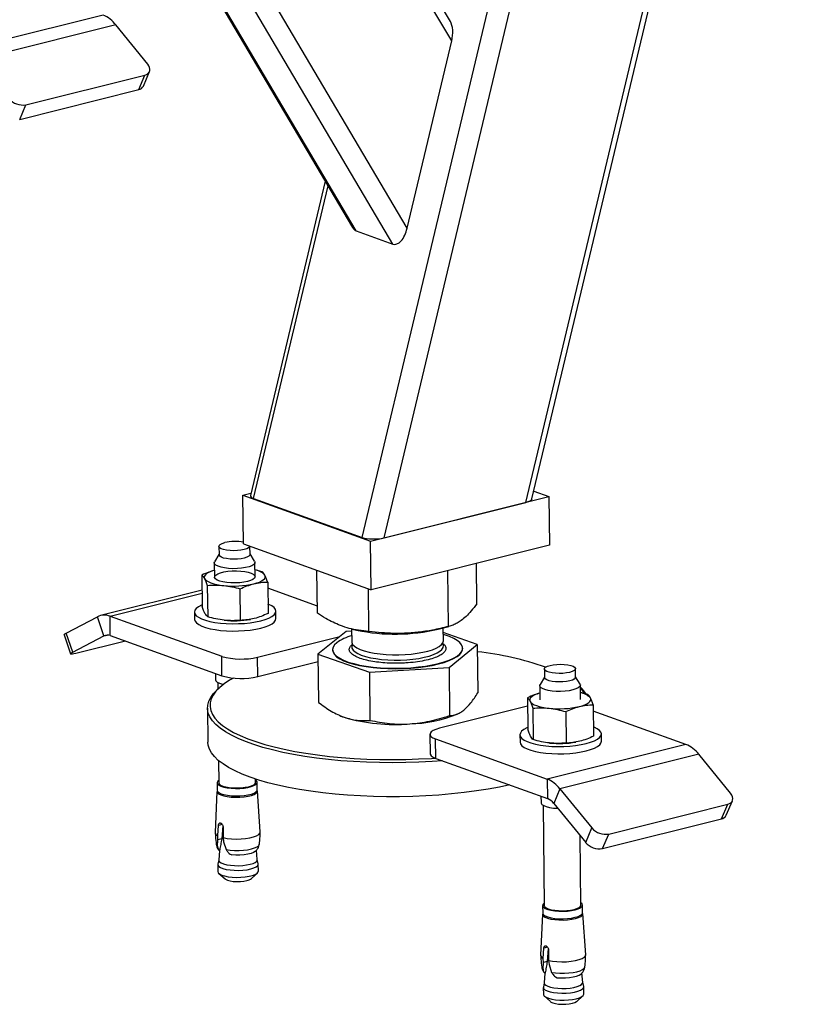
# Model space of a CAD drawing. Header units: millimetres. Extents: x 0 to 841, y 0 to 594.
# Tile 43 of 177: x 252 to 268, y 30 to 49. Entities that reach past the tile are written whole.
import ezdxf

# ---------------------------------------------------------------- set-up
doc = ezdxf.new("R2010")
doc.units = ezdxf.units.MM
doc.layers.add('TRAIT-FORT', color=4, linetype='Continuous', lineweight=25)

msp = doc.modelspace()

# ---------------------------------------------------------------- linework, layer by layer
at = {"layer": 'TRAIT-FORT', "color": 4, "linetype": 'Continuous', "lineweight": 25}
for p, q in [((258.872, 39.025), (266, 68.98)), ((259.305, 39.019), (266.401, 68.835)), ((262.091, 39.715), (268.86, 68.16)), ((262.211, 39.784), (268.804, 67.488)), ((260.633, 48.787), (250.909, 65.255)), ((260.607, 49.17), (251.083, 65.298)), ((259.757, 45.107), (248.253, 64.59)), ((247.482, 64.094), (258.687, 45.118)), ((258.758, 45.053), (247.515, 64.093)), ((259.479, 44.794), (248.008, 64.219)), ((253.782, 49.295), (251.055, 48.613)), ((254.034, 49.102), (251.307, 48.42)), ((254.661, 48.333), (254.034, 49.102)), ((259.757, 45.107), (260.633, 48.787)), ((252.266, 47.532), (254.603, 48.116)), ((254.482, 47.831), (254.603, 48.116)), ((254.574, 47.901), (254.696, 48.187)), ((252.144, 47.246), (254.482, 47.831)), ((252.144, 47.246), (252.266, 47.532)), ((258.148, 46.03), (256.678, 39.852)), ((256.74, 39.792), (258.203, 45.937)), ((258.758, 45.053), (259.479, 44.794)), ((256.53, 39.854), (256.687, 39.893)), ((262.247, 39.935), (262.543, 39.828)), ((256.53, 39.854), (259.037, 38.951)), ((256.541, 38.899), (256.53, 39.854)), ((256.74, 39.792), (258.872, 39.025)), ((259.037, 38.951), (262.543, 39.828)), ((259.305, 39.019), (262.091, 39.715)), ((262.543, 39.828), (262.554, 38.874)), ((259.048, 37.997), (259.037, 38.951)), ((256.059, 38.852), (256.061, 38.684)), ((256.541, 38.899), (259.048, 37.997)), ((256.671, 38.691), (256.669, 38.853)), ((262.554, 38.874), (259.048, 37.997)), ((255.967, 38.526), (255.971, 38.244)), ((256.06, 38.693), (255.974, 38.547)), ((256.76, 38.557), (256.671, 38.7)), ((256.77, 38.254), (256.767, 38.535)), ((256.911, 38.352), (256.769, 38.388)), ((257.996, 37.534), (257.986, 38.379)), ((260.571, 37.274), (260.559, 38.375)), ((261.127, 37.723), (261.118, 38.515)), ((255.725, 38.285), (255.732, 37.666)), ((257.017, 38.149), (257.024, 37.53)), ((255.728, 37.988), (253.734, 37.49)), ((255.831, 38.082), (255.838, 37.463)), ((256.484, 37.395), (256.477, 38.014)), ((257.994, 37.674), (257.018, 38.025)), ((259.006, 37.179), (258.996, 38.015)), ((253.92, 37.477), (255.729, 37.93)), ((257.18, 37.432), (257.179, 37.576)), ((253.056, 37.143), (253.67, 37.465)), ((253.799, 37.089), (253.67, 37.465)), ((253.92, 37.477), (256.113, 36.688)), ((253.924, 37.095), (253.92, 37.477)), ((255.579, 37.557), (255.58, 37.414)), ((256.676, 37.414), (256.68, 37.415)), ((258.561, 37.179), (258.005, 36.73)), ((258.667, 37.185), (258.561, 37.179)), ((258.666, 37.228), (258.669, 36.975)), ((258.675, 37.224), (258.765, 37.203)), ((260.368, 37.221), (260.574, 37.275)), ((260.469, 36.995), (260.466, 37.247)), ((253.015, 37.11), (253.144, 36.734)), ((253.185, 36.767), (253.056, 37.143)), ((253.185, 36.767), (253.799, 37.089)), ((254.22, 36.989), (253.246, 36.745)), ((253.799, 37.089), (253.865, 37.106)), ((253.924, 37.095), (256.118, 36.306)), ((256.816, 36.672), (258.434, 37.077)), ((261.136, 36.919), (260.467, 37.154)), ((258.293, 36.819), (258.293, 36.81)), ((260.581, 36.47), (261.136, 36.919)), ((260.849, 36.839), (260.848, 36.849)), ((261.136, 36.919), (261.147, 35.972)), ((256.118, 36.306), (256.113, 36.688)), ((256.821, 36.29), (256.816, 36.672)), ((258.005, 36.73), (259.015, 36.376)), ((258.005, 36.73), (258.016, 35.783)), ((256.821, 36.29), (258.007, 36.587)), ((259.015, 36.376), (260.581, 36.47)), ((260.581, 36.47), (260.591, 35.523)), ((262.454, 36.438), (262.456, 36.271)), ((263.066, 36.278), (263.064, 36.445)), ((255.992, 36.351), (255.994, 36.225)), ((259.015, 36.376), (259.026, 35.429)), ((262.456, 36.279), (262.369, 36.134)), ((263.156, 36.143), (263.066, 36.286)), ((256.064, 36.064), (256.017, 36.02)), ((256.035, 36.174), (256.036, 36.038)), ((262.363, 36.112), (262.366, 35.831)), ((263.166, 35.84), (263.163, 36.121)), ((262.12, 35.871), (262.128, 35.252)), ((263.306, 35.939), (263.165, 35.974)), ((255.834, 35.669), (255.842, 35.001)), ((262.122, 35.706), (260.391, 35.274)), ((262.227, 35.669), (262.234, 35.05)), ((263.412, 35.736), (263.419, 35.117)), ((258.421, 35.529), (258.429, 35.526)), ((258.429, 35.526), (258.522, 35.489)), ((260.742, 35.552), (260.768, 35.565)), ((262.873, 35.601), (262.88, 34.982)), ((265.236, 34.956), (263.414, 35.612)), ((260.205, 35.155), (260.209, 34.773)), ((260.315, 35.063), (262.509, 34.274)), ((260.32, 34.682), (260.315, 35.063)), ((261.974, 35.144), (261.976, 35.001)), ((263.575, 35.019), (263.574, 35.162)), ((265.236, 34.956), (262.509, 34.274)), ((263.072, 35.001), (263.075, 35.001)), ((260.32, 34.682), (262.513, 33.892)), ((265.488, 34.763), (262.761, 34.081)), ((266.114, 33.995), (265.488, 34.763)), ((256.052, 34.638), (256.057, 34.202)), ((256.777, 34.21), (256.776, 34.277)), ((262.509, 34.274), (262.513, 33.892)), ((256.024, 34.202), (256.026, 34.054)), ((256.811, 34.063), (256.809, 34.211)), ((262.761, 34.081), (262.639, 33.796)), ((262.761, 34.081), (263.387, 33.313)), ((256.021, 34.032), (255.986, 33.225)), ((256.87, 33.235), (256.817, 34.041)), ((262.388, 33.937), (262.389, 33.812)), ((262.43, 33.76), (262.452, 31.789)), ((262.639, 33.796), (263.266, 33.027)), ((263.719, 33.193), (266.057, 33.778)), ((265.935, 33.492), (266.057, 33.778)), ((266.028, 33.563), (266.15, 33.848)), ((263.598, 32.908), (265.935, 33.492)), ((256.037, 33.162), (256.049, 33.362)), ((256.123, 33.381), (256.049, 33.362)), ((256.134, 33.36), (256.115, 33.099)), ((256.14, 33.329), (256.142, 33.124)), ((263.266, 33.027), (263.387, 33.313)), ((256.039, 33.08), (256.037, 33.162)), ((256.142, 33.124), (256.15, 33.04)), ((263.172, 31.797), (263.157, 33.161)), ((263.598, 32.908), (263.719, 33.193)), ((256.032, 32.949), (256.039, 33.08)), ((256.115, 33.099), (256.039, 33.08)), ((256.15, 33.04), (256.202, 32.888)), ((256.068, 32.871), (256.055, 32.682)), ((256.059, 32.877), (256.075, 32.881)), ((256.071, 32.869), (256.059, 32.877)), ((256.075, 32.881), (256.071, 32.869)), ((256.278, 32.798), (256.31, 32.783)), ((256.813, 32.691), (256.797, 32.876)), ((256.038, 32.592), (256.039, 32.455)), ((256.056, 32.684), (256.039, 32.6)), ((256.832, 32.609), (256.813, 32.693)), ((256.834, 32.464), (256.833, 32.602)), ((256.06, 32.418), (256.179, 32.312)), ((256.697, 32.318), (256.815, 32.427)), ((262.42, 31.788), (262.422, 31.64)), ((263.206, 31.649), (263.205, 31.797)), ((262.417, 31.618), (262.381, 30.811)), ((263.266, 30.821), (263.212, 31.628)), ((262.433, 30.748), (262.444, 30.948)), ((262.519, 30.967), (262.444, 30.948)), ((262.529, 30.946), (262.51, 30.686)), ((262.536, 30.916), (262.538, 30.71)), ((262.428, 30.535), (262.435, 30.667)), ((262.435, 30.667), (262.433, 30.748)), ((262.51, 30.686), (262.435, 30.667)), ((262.538, 30.71), (262.546, 30.627)), ((262.546, 30.627), (262.597, 30.474)), ((262.463, 30.457), (262.451, 30.269)), ((262.454, 30.463), (262.471, 30.468)), ((262.467, 30.455), (262.454, 30.463)), ((262.471, 30.468), (262.467, 30.455)), ((263.209, 30.277), (263.192, 30.462)), ((262.451, 30.271), (262.434, 30.186)), ((262.673, 30.385), (262.706, 30.369)), ((263.228, 30.195), (263.209, 30.279)), ((262.433, 30.179), (262.435, 30.041)), ((263.093, 29.904), (263.21, 30.013)), ((263.23, 30.051), (263.228, 30.188)), ((262.455, 30.005), (262.575, 29.898))]:
    msp.add_line(p, q, dxfattribs=at)
at = {"layer": 'TRAIT-FORT', "color": 4, "linetype": 'Continuous', "lineweight": 25, "flags": 128}
for points in [[(254.603, 48.116), (254.638, 48.129), (254.667, 48.148), (254.688, 48.172), (254.701, 48.2), (254.704, 48.232), (254.698, 48.265), (254.683, 48.3), (254.661, 48.333)], [(256.668, 38.853), (256.664, 38.843), (256.643, 38.822), (256.606, 38.803), (256.555, 38.786), (256.492, 38.774), (256.422, 38.767), (256.349, 38.764), (256.277, 38.767), (256.209, 38.775), (256.151, 38.788), (256.105, 38.804), (256.073, 38.824), (256.059, 38.845), (256.063, 38.867), (256.084, 38.888), (256.121, 38.908), (256.172, 38.924), (256.172, 38.924)], [(256.76, 38.557), (256.766, 38.544), (256.764, 38.519), (256.743, 38.493), (256.704, 38.47), (256.65, 38.449), (256.583, 38.432), (256.505, 38.42), (256.421, 38.413), (256.335, 38.411), (256.25, 38.415), (256.17, 38.425), (256.1, 38.439), (256.043, 38.458), (256, 38.48), (255.974, 38.504), (255.968, 38.529), (255.974, 38.547)], [(256.557, 38.619), (256.494, 38.607), (256.424, 38.6), (256.351, 38.597), (256.278, 38.6), (256.211, 38.608), (256.152, 38.621), (256.107, 38.637), (256.075, 38.657), (256.061, 38.678), (256.061, 38.684)], [(256.671, 38.691), (256.666, 38.676), (256.645, 38.655), (256.608, 38.635), (256.557, 38.619)], [(255.969, 38.378), (255.936, 38.368), (255.886, 38.349), (255.844, 38.329), (255.811, 38.308), (255.788, 38.285), (255.774, 38.262), (255.771, 38.239), (255.778, 38.215)], [(256.62, 38.159), (256.547, 38.145), (256.467, 38.135), (256.381, 38.131), (256.296, 38.132), (256.214, 38.139), (256.139, 38.15), (256.075, 38.167), (256.025, 38.187), (255.99, 38.21), (255.975, 38.235), (255.977, 38.261), (255.998, 38.286), (256.035, 38.309), (256.089, 38.33), (256.156, 38.346), (256.233, 38.359), (256.317, 38.366), (256.403, 38.367), (256.487, 38.363), (256.566, 38.354), (256.636, 38.34), (256.693, 38.321), (256.735, 38.3), (256.761, 38.275), (256.768, 38.25), (256.756, 38.224), (256.727, 38.2), (256.68, 38.178), (256.62, 38.159)], [(255.778, 38.215), (255.795, 38.193), (255.821, 38.171), (255.858, 38.151), (255.903, 38.132), (255.956, 38.115), (256.016, 38.101), (256.082, 38.089), (256.154, 38.08)], [(256.746, 38.114), (256.804, 38.13), (256.855, 38.148), (256.897, 38.169), (256.93, 38.19), (256.953, 38.213), (256.967, 38.236), (256.97, 38.259), (256.963, 38.283)], [(255.732, 37.7), (255.715, 37.693), (255.656, 37.661), (255.613, 37.628), (255.587, 37.593), (255.578, 37.557), (255.588, 37.522), (255.615, 37.487), (255.659, 37.455), (255.719, 37.424), (255.794, 37.398), (255.882, 37.374), (255.981, 37.355), (256.089, 37.341), (256.204, 37.332), (256.322, 37.328), (256.441, 37.33), (256.56, 37.336), (256.674, 37.348), (256.781, 37.365), (256.88, 37.386)], [(256.88, 37.386), (256.967, 37.411), (257.041, 37.44), (257.101, 37.471), (257.144, 37.505), (257.17, 37.54), (257.178, 37.576), (257.169, 37.611), (257.142, 37.646), (257.097, 37.678), (257.037, 37.708), (257.022, 37.715)], [(255.58, 37.414), (255.58, 37.414), (255.59, 37.378), (255.617, 37.344), (255.661, 37.311), (255.721, 37.281), (255.796, 37.254), (255.884, 37.231), (255.983, 37.212), (256.091, 37.198), (256.205, 37.189), (256.324, 37.185), (256.443, 37.186), (256.561, 37.193), (256.675, 37.205), (256.783, 37.222), (256.882, 37.243)], [(256.882, 37.243), (256.969, 37.268), (257.043, 37.297), (257.102, 37.328), (257.145, 37.362), (257.172, 37.397), (257.18, 37.432)], [(253.015, 37.11), (253.014, 37.112), (253.019, 37.119), (253.033, 37.13), (253.056, 37.143)], [(258.374, 36.955), (258.33, 36.911), (258.303, 36.867), (258.293, 36.822), (258.302, 36.777), (258.328, 36.732), (258.372, 36.69), (258.433, 36.649), (258.51, 36.611), (258.601, 36.576), (258.707, 36.545), (258.824, 36.517), (258.951, 36.495), (259.088, 36.477), (259.231, 36.464), (259.38, 36.456), (259.53, 36.453), (259.682, 36.456), (259.831, 36.464), (259.978, 36.478), (260.118, 36.496), (260.251, 36.519), (260.374, 36.547), (260.486, 36.578), (260.585, 36.613), (260.669, 36.651), (260.739, 36.692), (260.792, 36.735), (260.828, 36.779), (260.846, 36.824), (260.846, 36.869), (260.829, 36.914), (260.794, 36.957), (260.741, 36.999), (260.672, 37.039), (260.588, 37.075), (260.489, 37.108), (260.468, 37.115)], [(258.669, 36.975), (258.671, 36.959), (258.687, 36.923), (258.721, 36.887), (258.771, 36.853), (258.837, 36.822), (258.916, 36.794), (259.009, 36.769), (259.112, 36.749), (259.225, 36.734), (259.344, 36.723), (259.467, 36.718), (259.593, 36.717), (259.717, 36.722), (259.84, 36.732), (259.957, 36.747), (260.066, 36.767), (260.165, 36.791), (260.254, 36.818), (260.328, 36.849), (260.388, 36.882), (260.432, 36.918), (260.459, 36.955), (260.469, 36.992), (260.469, 36.995)], [(258.293, 36.81), (258.302, 36.767), (258.328, 36.723), (258.372, 36.68), (258.433, 36.64), (258.51, 36.601), (258.601, 36.566), (258.707, 36.535), (258.824, 36.508), (258.952, 36.485), (259.088, 36.467), (259.232, 36.454), (259.38, 36.446), (259.531, 36.444), (259.682, 36.446), (259.831, 36.455), (259.978, 36.468), (260.118, 36.486), (260.251, 36.509), (260.374, 36.537), (260.486, 36.568), (260.585, 36.603), (260.67, 36.642), (260.739, 36.683), (260.792, 36.725), (260.828, 36.77), (260.846, 36.815), (260.849, 36.839)], [(258.686, 36.923), (258.685, 36.921), (258.671, 36.884), (258.674, 36.847), (258.695, 36.81), (258.733, 36.775), (258.787, 36.742), (258.856, 36.711), (258.939, 36.684), (259.035, 36.661), (259.141, 36.642), (259.255, 36.627)], [(259.255, 36.627), (259.375, 36.618), (259.5, 36.614), (259.625, 36.615), (259.75, 36.621), (259.871, 36.632), (259.986, 36.648), (260.093, 36.669), (260.19, 36.694), (260.274, 36.722), (260.346, 36.754), (260.401, 36.788), (260.441, 36.824), (260.464, 36.861), (260.47, 36.898), (260.458, 36.935), (260.452, 36.944)], [(253.246, 36.745), (253.21, 36.737), (253.181, 36.732), (253.16, 36.73), (253.147, 36.731), (253.143, 36.736), (253.148, 36.744), (253.163, 36.754), (253.185, 36.767)], [(262.95, 36.373), (262.888, 36.36), (262.818, 36.353), (262.745, 36.351), (262.672, 36.354), (262.605, 36.362), (262.546, 36.374), (262.5, 36.391), (262.469, 36.41), (262.455, 36.432), (262.459, 36.454), (262.479, 36.475), (262.517, 36.494), (262.568, 36.51), (262.63, 36.522), (262.7, 36.53), (262.774, 36.532), (262.846, 36.529), (262.914, 36.521), (262.972, 36.509), (263.018, 36.492), (263.049, 36.473), (263.063, 36.451), (263.06, 36.429), (263.039, 36.408), (263.002, 36.389), (262.95, 36.373)], [(256.348, 36.261), (256.269, 36.216), (256.164, 36.145), (256.074, 36.073), (256.001, 36), (255.946, 35.925), (255.908, 35.849), (255.887, 35.773), (255.884, 35.697), (255.899, 35.621), (255.931, 35.546), (255.98, 35.472), (256.047, 35.399), (256.13, 35.328), (256.23, 35.259), (256.346, 35.192), (256.478, 35.129), (256.624, 35.068), (256.784, 35.01), (256.958, 34.956), (257.144, 34.906), (257.341, 34.86), (257.55, 34.818), (257.768, 34.781), (257.995, 34.748), (258.229, 34.72), (258.47, 34.697), (258.716, 34.68), (258.966, 34.667), (259.219, 34.66), (259.474, 34.657), (259.73, 34.66), (259.984, 34.669), (260.237, 34.682), (260.306, 34.687)], [(255.994, 36.225), (256.001, 36.204), (256.026, 36.179), (256.069, 36.157), (256.127, 36.139), (256.148, 36.133)], [(263.066, 36.278), (263.062, 36.262), (263.041, 36.241), (263.004, 36.222), (262.952, 36.206), (262.89, 36.193), (262.82, 36.186), (262.747, 36.184), (262.674, 36.186), (262.607, 36.194), (262.548, 36.207), (262.502, 36.224), (262.471, 36.243), (262.457, 36.265), (262.456, 36.271)], [(260.45, 34.635), (260.247, 34.62), (259.99, 34.606), (259.732, 34.598), (259.473, 34.595), (259.215, 34.597), (258.958, 34.605), (258.705, 34.617), (258.455, 34.635), (258.211, 34.659), (257.974, 34.687), (257.744, 34.72), (257.523, 34.758), (257.312, 34.8), (257.111, 34.847), (256.923, 34.898), (256.747, 34.952), (256.584, 35.011), (256.436, 35.072), (256.303, 35.137), (256.186, 35.205), (256.084, 35.274), (256, 35.346), (255.932, 35.42), (255.882, 35.495), (255.849, 35.572), (255.835, 35.648), (255.838, 35.726), (255.859, 35.803), (255.898, 35.879), (255.954, 35.955), (256.017, 36.02)], [(263.014, 36.027), (262.941, 36.012), (262.86, 36.002), (262.774, 35.998), (262.688, 35.999), (262.605, 36.006), (262.53, 36.018), (262.465, 36.034), (262.415, 36.055), (262.381, 36.078), (262.364, 36.103), (262.367, 36.129), (262.369, 36.134)], [(263.156, 36.143), (263.163, 36.118), (263.151, 36.092), (263.121, 36.068), (263.075, 36.046), (263.014, 36.027)], [(263.245, 35.956), (263.213, 36.012), (263.163, 36.075)], [(262.365, 35.964), (262.332, 35.954), (262.282, 35.936), (262.24, 35.916), (262.207, 35.894), (262.183, 35.872), (262.17, 35.848), (262.166, 35.825), (262.173, 35.802)], [(263.142, 35.7), (263.2, 35.716), (263.25, 35.735), (263.292, 35.755), (263.325, 35.777), (263.349, 35.799), (263.362, 35.822), (263.366, 35.846), (263.359, 35.869)], [(262.173, 35.802), (262.19, 35.779), (262.217, 35.757), (262.254, 35.737), (262.299, 35.718), (262.352, 35.702), (262.412, 35.687), (262.478, 35.676), (262.549, 35.666)], [(260.391, 35.274), (260.322, 35.252), (260.266, 35.228), (260.228, 35.201), (260.208, 35.172), (260.207, 35.142), (260.225, 35.114), (260.262, 35.087), (260.315, 35.063)], [(262.127, 35.286), (262.111, 35.279), (262.052, 35.248), (262.008, 35.214), (261.982, 35.179), (261.974, 35.143), (261.983, 35.108), (262.01, 35.074), (262.055, 35.041), (262.115, 35.011), (262.19, 34.984), (262.278, 34.961), (262.377, 34.942), (262.485, 34.928), (262.599, 34.918), (262.718, 34.915), (262.837, 34.916), (262.955, 34.923), (263.069, 34.934), (263.177, 34.951), (263.275, 34.972), (263.363, 34.998), (263.437, 35.026), (263.496, 35.058), (263.539, 35.092), (263.566, 35.127), (263.574, 35.162), (263.564, 35.198), (263.537, 35.232), (263.493, 35.265), (263.433, 35.295), (263.417, 35.301)], [(261.773, 34.159), (261.575, 34.117), (261.351, 34.076), (261.118, 34.04), (260.878, 34.009), (260.632, 33.982), (260.381, 33.961), (260.126, 33.944), (259.869, 33.933), (259.61, 33.928), (259.352, 33.927), (259.094, 33.932), (258.839, 33.942), (258.587, 33.958), (258.34, 33.978), (258.1, 34.004), (257.866, 34.035), (257.64, 34.07), (257.424, 34.11), (257.218, 34.155), (257.023, 34.203), (256.841, 34.256), (256.672, 34.313), (256.516, 34.373), (256.375, 34.436), (256.25, 34.502), (256.14, 34.571), (256.047, 34.642), (255.971, 34.715), (255.912, 34.789), (255.871, 34.865), (255.848, 34.942), (255.842, 35.001)], [(261.976, 35.001), (261.976, 35), (261.985, 34.965), (262.012, 34.93), (262.056, 34.898), (262.117, 34.868), (262.191, 34.841), (262.279, 34.818), (262.378, 34.799), (262.486, 34.784), (262.601, 34.775), (262.719, 34.771), (262.839, 34.773), (262.957, 34.779), (263.071, 34.791), (263.178, 34.808), (263.277, 34.829), (263.364, 34.854), (263.438, 34.883), (263.498, 34.915), (263.541, 34.948), (263.567, 34.983), (263.575, 35.019)], [(260.209, 34.773), (260.211, 34.761), (260.229, 34.732), (260.266, 34.705), (260.32, 34.682)], [(256.056, 34.249), (256.036, 34.231), (256.024, 34.205), (256.031, 34.18), (256.056, 34.156), (256.098, 34.135), (256.155, 34.117), (256.224, 34.103), (256.302, 34.093), (256.385, 34.089), (256.47, 34.091), (256.553, 34.098), (256.628, 34.11), (256.694, 34.127), (256.748, 34.147), (256.785, 34.17), (256.806, 34.195), (256.808, 34.22), (256.792, 34.245), (256.776, 34.257)], [(256.057, 34.202), (256.057, 34.202), (256.066, 34.179), (256.093, 34.156), (256.136, 34.136), (256.194, 34.12), (256.262, 34.108), (256.338, 34.101), (256.418, 34.099), (256.498, 34.103), (256.574, 34.112), (256.643, 34.125), (256.699, 34.143), (256.742, 34.164), (256.768, 34.187), (256.777, 34.21)], [(256.021, 34.032), (256.028, 34.008), (256.053, 33.984), (256.096, 33.962), (256.153, 33.944), (256.223, 33.929), (256.302, 33.92), (256.387, 33.916), (256.473, 33.918), (256.556, 33.925), (256.633, 33.937), (256.7, 33.954), (256.754, 33.974), (256.792, 33.998), (256.813, 34.023), (256.817, 34.041)], [(256.026, 34.054), (256.033, 34.032), (256.058, 34.009), (256.1, 33.987), (256.156, 33.969), (256.225, 33.955), (256.304, 33.945), (256.387, 33.942), (256.472, 33.943), (256.554, 33.95), (256.63, 33.962), (256.696, 33.979), (256.749, 33.999), (256.787, 34.022), (256.808, 34.047), (256.811, 34.063)], [(266.057, 33.778), (266.092, 33.791), (266.121, 33.809), (266.142, 33.833), (266.154, 33.862), (266.158, 33.893), (266.152, 33.927), (266.137, 33.961), (266.114, 33.995)], [(262.389, 33.812), (262.391, 33.803), (262.407, 33.777), (262.441, 33.754), (262.492, 33.734), (262.556, 33.717), (262.631, 33.705), (262.714, 33.699), (262.719, 33.698)], [(256.142, 33.124), (256.22, 33.109), (256.307, 33.1), (256.399, 33.096), (256.493, 33.098), (256.584, 33.106), (256.667, 33.119), (256.74, 33.137), (256.799, 33.16), (256.842, 33.185), (256.865, 33.212), (256.87, 33.235)], [(256.007, 32.987), (256.011, 32.974), (256.032, 32.949)], [(256.202, 32.888), (256.28, 32.877), (256.366, 32.871), (256.454, 32.871), (256.54, 32.876), (256.623, 32.886), (256.697, 32.901), (256.76, 32.92), (256.808, 32.942), (256.84, 32.967), (256.854, 32.993), (256.855, 32.997)], [(256.774, 32.853), (256.741, 32.832), (256.69, 32.813), (256.626, 32.797), (256.552, 32.785), (256.472, 32.779), (256.391, 32.778), (256.31, 32.783)], [(256.039, 32.6), (256.039, 32.583), (256.055, 32.558), (256.089, 32.535), (256.139, 32.515), (256.203, 32.499), (256.278, 32.487), (256.36, 32.48), (256.446, 32.479), (256.531, 32.483), (256.612, 32.493), (256.684, 32.507)], [(256.055, 32.682), (256.056, 32.671), (256.072, 32.647), (256.105, 32.625), (256.152, 32.606), (256.213, 32.59), (256.285, 32.579), (256.363, 32.572), (256.445, 32.571), (256.526, 32.575), (256.603, 32.585), (256.672, 32.598)], [(256.672, 32.598), (256.73, 32.616), (256.774, 32.637), (256.802, 32.66), (256.813, 32.685), (256.813, 32.691)], [(256.684, 32.507), (256.745, 32.526), (256.791, 32.548), (256.821, 32.573), (256.832, 32.598), (256.832, 32.609)], [(256.039, 32.455), (256.046, 32.433), (256.072, 32.409), (256.114, 32.387), (256.171, 32.369), (256.241, 32.354), (256.32, 32.345), (256.405, 32.341), (256.49, 32.343), (256.574, 32.35), (256.651, 32.362), (256.718, 32.379), (256.772, 32.399), (256.81, 32.423), (256.831, 32.448), (256.834, 32.464)], [(256.179, 32.312), (256.189, 32.305), (256.226, 32.287), (256.277, 32.273), (256.34, 32.263), (256.409, 32.259), (256.48, 32.261), (256.548, 32.267), (256.609, 32.279)], [(262.452, 31.835), (262.444, 31.829), (262.423, 31.805), (262.421, 31.779), (262.437, 31.755), (262.471, 31.732), (262.52, 31.712), (262.584, 31.695), (262.657, 31.684), (262.738, 31.677), (262.823, 31.676), (262.907, 31.68), (262.987, 31.69), (263.058, 31.704)], [(262.452, 31.789), (262.452, 31.789), (262.462, 31.765), (262.489, 31.743), (262.532, 31.723), (262.589, 31.706), (262.658, 31.694), (262.734, 31.687), (262.814, 31.686), (262.894, 31.689), (262.97, 31.698), (263.038, 31.712)], [(263.038, 31.712), (263.095, 31.729), (263.138, 31.75), (263.164, 31.773), (263.172, 31.797)], [(263.058, 31.704), (263.118, 31.723), (263.164, 31.745), (263.193, 31.769), (263.205, 31.794), (263.198, 31.819), (263.173, 31.843), (263.172, 31.844)], [(262.417, 31.618), (262.418, 31.607), (262.434, 31.582), (262.468, 31.559), (262.518, 31.539), (262.582, 31.522), (262.657, 31.51), (262.74, 31.504), (262.825, 31.503), (262.911, 31.507), (262.991, 31.517), (263.064, 31.531)], [(262.422, 31.64), (262.423, 31.631), (262.439, 31.607), (262.473, 31.584), (262.522, 31.564), (262.585, 31.547), (262.659, 31.536), (262.74, 31.529), (262.825, 31.528), (262.909, 31.532), (262.989, 31.542), (263.06, 31.556)], [(263.06, 31.556), (263.12, 31.575), (263.166, 31.597), (263.195, 31.621), (263.206, 31.646), (263.206, 31.649)], [(263.064, 31.531), (263.125, 31.55), (263.171, 31.572), (263.201, 31.596), (263.212, 31.622), (263.212, 31.628)], [(262.538, 30.71), (262.616, 30.695), (262.702, 30.686), (262.795, 30.682), (262.888, 30.684), (262.979, 30.692), (263.063, 30.706), (263.136, 30.724), (263.195, 30.746), (263.237, 30.772), (263.261, 30.799), (263.266, 30.821)], [(262.402, 30.572), (262.406, 30.56), (262.428, 30.535)], [(262.597, 30.474), (262.676, 30.463), (262.761, 30.457), (262.849, 30.457), (262.936, 30.462), (263.019, 30.472), (263.093, 30.487), (263.155, 30.506), (263.203, 30.529), (263.236, 30.554), (263.25, 30.58), (263.251, 30.583)], [(262.706, 30.369), (262.786, 30.364), (262.868, 30.365), (262.948, 30.371), (263.022, 30.383), (263.086, 30.399), (263.137, 30.419), (263.17, 30.439)], [(262.451, 30.269), (262.458, 30.245), (262.482, 30.222), (262.522, 30.201), (262.577, 30.184), (262.643, 30.17), (262.719, 30.161), (262.799, 30.157), (262.881, 30.159), (262.961, 30.166), (263.034, 30.177), (263.098, 30.193), (263.149, 30.213), (263.186, 30.235), (263.205, 30.259), (263.209, 30.277)], [(262.434, 30.186), (262.434, 30.182), (262.44, 30.157), (262.466, 30.133), (262.508, 30.111), (262.566, 30.092), (262.635, 30.078), (262.714, 30.069), (262.799, 30.065), (262.885, 30.067), (262.968, 30.074), (263.045, 30.086), (263.112, 30.103), (263.166, 30.123), (263.204, 30.147), (263.225, 30.172), (263.228, 30.195)], [(262.435, 30.041), (262.436, 30.032), (262.453, 30.007), (262.487, 29.984), (262.537, 29.964), (262.601, 29.947), (262.675, 29.936), (262.758, 29.929), (262.843, 29.928), (262.929, 29.932), (263.009, 29.942), (263.081, 29.956)], [(263.081, 29.956), (263.142, 29.975), (263.189, 29.997), (263.218, 30.021), (263.23, 30.047), (263.23, 30.051)], [(262.575, 29.898), (262.584, 29.891), (262.621, 29.874), (262.673, 29.859), (262.735, 29.85), (262.804, 29.846), (262.876, 29.847), (262.944, 29.854), (263.005, 29.865), (263.054, 29.881), (263.088, 29.9), (263.093, 29.904)]]:
    msp.add_lwpolyline(points, dxfattribs=at)
at = {"layer": 'TRAIT-FORT', "color": 4, "linetype": 'Continuous', "lineweight": 25}
for centre, radius, start, end in [((253.556, 48.738), 0.601, 37.3178, 67.9397), ((254.458, 47.958), 0.129, 280.3396, 333.8685), ((252.204, 47.881), 0.354, 220.3274, 280.0758), ((256.373, 38.049), 0.897, 79.2791, 102.9332), ((256.719, 38.06), 0.331, 42.3234, 81.2858), ((256.349, 39.873), 1.804, 263.7746, 282.7183), ((253.808, 37.194), 0.304, 68.5557, 117.0134), ((256.358, 39.269), 1.882, 263.9984, 279.7303), ((259.525, 40.811), 3.687, 258.1043, 283.2128), ((253.868, 36.952), 0.153, 68.7566, 116.802), ((258.918, 36.185), 0.942, 105.4035, 125.2667), ((256.494, 38.026), 1.392, 254.1241, 283.3838), ((260.443, 30.528), 6.287, 71.107, 83.6544), ((256.499, 37.644), 1.392, 254.1241, 283.3838), ((262.719, 35.601), 0.655, 31.7848, 47.2565), ((263.114, 35.645), 0.332, 42.4158, 81.2201), ((262.744, 37.469), 1.813, 263.8223, 282.6706), ((259.519, 38.924), 3.577, 253.8114, 274.6637), ((259.753, 37.974), 2.616, 271.2396, 292.209), ((262.753, 36.845), 1.872, 263.9821, 279.7883), ((265.01, 34.4), 0.6, 37.2935, 67.9084), ((262.283, 33.718), 0.6, 37.2935, 67.9084), ((262.401, 33.614), 0.3, 37.2992, 67.9092), ((265.913, 33.618), 0.128, 280.0396, 334.1685), ((263.657, 33.541), 0.353, 220.2783, 280.1249), ((256.057, 33.231), 0.0717, 184.8579, 253.6547), ((263.535, 33.256), 0.353, 220.2721, 280.131), ((256.576, 32.472), 0.196, 279.5268, 308.095), ((262.454, 30.818), 0.0732, 185.6461, 252.8664)]:
    msp.add_arc(centre, radius, start, end, dxfattribs=at)
for centre, major_axis, ratio, start_param, end_param in [((260.445, 48.854), (0.076, 0.385), 0.505312, 4.635907, 5.767714), ((258.849, 45.434), (0.076, 0.385), 0.505312, 2.626121, 3.06511), ((259.57, 45.174), (0.076, 0.385), 0.505312, 3.06511, 4.635907), ((256.986, 39.853), (0.309, 0.008), 0.29415, 3.063236, 3.78667), ((261.903, 39.783), (0.309, 0.008), 0.29415, 5.357467, 6.204829), ((259.117, 39.086), (0.309, 0.008), 0.29415, 3.78667, 5.357467)]:
    msp.add_ellipse(centre, major_axis=major_axis, ratio=ratio, start_param=start_param, end_param=end_param, dxfattribs=at)
for points, knots in [([(255.969, 38.376), (255.933, 38.366), (255.851, 38.342), (255.77, 38.305), (255.725, 38.285)], [0, 0, 0, 0, 0.445891, 1, 1, 1, 1]), ([(256.963, 38.283), (256.955, 38.298), (256.937, 38.329), (256.919, 38.344), (256.911, 38.352)], [0, 0, 0, 0, 0.496966, 1, 1, 1, 1]), ([(255.725, 38.285), (255.734, 38.277), (255.751, 38.262), (255.769, 38.231), (255.778, 38.215)], [0, 0, 0, 0, 0.4982687, 1, 1, 1, 1]), ([(255.778, 38.215), (255.786, 38.197), (255.804, 38.16), (255.822, 38.108), (255.831, 38.082)], [0, 0, 0, 0, 0.496897, 1, 1, 1, 1]), ([(256.746, 38.114), (256.791, 38.123), (256.882, 38.143), (256.972, 38.147), (257.017, 38.149)], [0, 0, 0, 0, 0.497842, 1, 1, 1, 1]), ([(257.017, 38.149), (257.008, 38.175), (256.99, 38.227), (256.972, 38.264), (256.963, 38.283)], [0, 0, 0, 0, 0.498337, 1, 1, 1, 1]), ([(255.831, 38.082), (255.884, 38.086), (255.991, 38.092), (256.099, 38.084), (256.154, 38.08)], [0, 0, 0, 0, 0.498337, 1, 1, 1, 1]), ([(256.154, 38.08), (256.208, 38.073), (256.316, 38.058), (256.423, 38.029), (256.477, 38.014)], [0, 0, 0, 0, 0.498716, 1, 1, 1, 1]), ([(256.477, 38.014), (256.521, 38.035), (256.61, 38.075), (256.701, 38.101), (256.746, 38.114)], [0, 0, 0, 0, 0.498035, 1, 1, 1, 1]), ([(255.785, 37.533), (255.777, 37.551), (255.758, 37.588), (255.741, 37.64), (255.732, 37.666)], [0, 0, 0, 0, 0.4987223, 1, 1, 1, 1]), ([(261.127, 37.723), (261.09, 37.674), (261.02, 37.582), (260.918, 37.472), (260.826, 37.394), (260.741, 37.339), (260.658, 37.299), (260.601, 37.282), (260.571, 37.274)], [0, 0, 0, 0, 0.202049, 0.382804, 0.5555, 0.693155, 0.839086, 1, 1, 1, 1]), ([(255.838, 37.463), (255.829, 37.471), (255.812, 37.487), (255.794, 37.517), (255.785, 37.533)], [0, 0, 0, 0, 0.498337, 1, 1, 1, 1]), ([(256.161, 37.398), (256.107, 37.405), (255.999, 37.419), (255.892, 37.449), (255.838, 37.463)], [0, 0, 0, 0, 0.496903, 1, 1, 1, 1]), ([(256.484, 37.395), (256.431, 37.392), (256.324, 37.385), (256.216, 37.393), (256.161, 37.398)], [0, 0, 0, 0, 0.4982687, 1, 1, 1, 1]), ([(256.754, 37.431), (256.709, 37.421), (256.618, 37.402), (256.529, 37.398), (256.484, 37.395)], [0, 0, 0, 0, 0.497848, 1, 1, 1, 1]), ([(257.024, 37.53), (256.979, 37.51), (256.89, 37.47), (256.8, 37.444), (256.754, 37.431)], [0, 0, 0, 0, 0.498035, 1, 1, 1, 1]), ([(259.006, 37.179), (258.939, 37.184), (258.811, 37.194), (258.624, 37.233), (258.457, 37.288), (258.302, 37.356), (258.152, 37.435), (258.05, 37.5), (257.996, 37.534)], [0, 0, 0, 0, 0.202206, 0.382842, 0.555545, 0.693157, 0.838717, 1, 1, 1, 1]), ([(260.571, 37.274), (260.467, 37.249), (260.27, 37.201), (259.979, 37.158), (259.721, 37.138), (259.481, 37.137), (259.248, 37.15), (259.089, 37.169), (259.006, 37.179)], [0, 0, 0, 0, 0.201985, 0.382748, 0.555353, 0.693032, 0.838804, 1, 1, 1, 1]), ([(259.238, 36.566), (259.185, 36.572), (259.075, 36.585), (258.928, 36.617), (258.799, 36.657), (258.7, 36.707), (258.648, 36.752), (258.626, 36.79), (258.618, 36.827), (258.627, 36.873), (258.663, 36.907), (258.681, 36.924)], [0, 0, 0, 0, 0.116294, 0.240118, 0.368347, 0.499818, 0.631302, 0.695709, 0.760022, 0.883642, 1, 1, 1, 1]), ([(260.451, 36.946), (260.468, 36.933), (260.497, 36.911), (260.515, 36.878), (260.524, 36.841), (260.514, 36.795), (260.478, 36.761), (260.46, 36.744)], [0, 0, 0, 0, 0.209423, 0.347526, 0.48543, 0.7505, 1, 1, 1, 1]), ([(260.46, 36.744), (260.437, 36.728), (260.39, 36.695), (260.278, 36.65), (260.137, 36.61), (259.967, 36.579), (259.812, 36.562), (259.685, 36.554), (259.621, 36.552), (259.589, 36.551)], [0, 0, 0, 0, 0.153311, 0.315824, 0.485061, 0.657925, 0.830852, 0.915195, 1, 1, 1, 1]), ([(259.589, 36.551), (259.527, 36.551), (259.408, 36.551), (259.293, 36.561), (259.238, 36.566)], [0, 0, 0, 0, 0.5152, 1, 1, 1, 1]), ([(260.871, 35.63), (260.917, 35.674), (261.012, 35.762), (261.102, 35.901), (261.147, 35.972)], [0, 0, 0, 0, 0.494269, 1, 1, 1, 1]), ([(262.365, 35.963), (262.328, 35.952), (262.246, 35.929), (262.165, 35.892), (262.12, 35.871)], [0, 0, 0, 0, 0.445891, 1, 1, 1, 1]), ([(262.12, 35.871), (262.129, 35.864), (262.146, 35.848), (262.164, 35.817), (262.173, 35.802)], [0, 0, 0, 0, 0.4977971, 1, 1, 1, 1]), ([(263.359, 35.869), (263.35, 35.884), (263.332, 35.915), (263.315, 35.931), (263.306, 35.939)], [0, 0, 0, 0, 0.498316, 1, 1, 1, 1]), ([(263.412, 35.736), (263.403, 35.761), (263.386, 35.813), (263.368, 35.85), (263.359, 35.869)], [0, 0, 0, 0, 0.4982687, 1, 1, 1, 1]), ([(258.016, 35.783), (258.098, 35.722), (258.223, 35.631), (258.393, 35.539), (258.479, 35.505), (258.522, 35.489)], [0, 0, 0, 0, 0.495705, 0.74775, 1, 1, 1, 1]), ([(260.591, 35.523), (260.637, 35.528), (260.706, 35.535), (260.8, 35.578), (260.847, 35.613), (260.871, 35.63)], [0, 0, 0, 0, 0.495196, 0.747538, 1, 1, 1, 1]), ([(262.173, 35.802), (262.182, 35.783), (262.2, 35.746), (262.218, 35.694), (262.227, 35.669)], [0, 0, 0, 0, 0.49784, 1, 1, 1, 1]), ([(262.227, 35.669), (262.28, 35.672), (262.387, 35.679), (262.495, 35.671), (262.549, 35.666)], [0, 0, 0, 0, 0.497865, 1, 1, 1, 1]), ([(262.549, 35.666), (262.603, 35.659), (262.712, 35.645), (262.819, 35.615), (262.873, 35.601)], [0, 0, 0, 0, 0.497909, 1, 1, 1, 1]), ([(262.873, 35.601), (262.917, 35.621), (263.006, 35.661), (263.097, 35.687), (263.142, 35.7)], [0, 0, 0, 0, 0.498035, 1, 1, 1, 1]), ([(263.142, 35.7), (263.187, 35.71), (263.278, 35.729), (263.367, 35.734), (263.412, 35.736)], [0, 0, 0, 0, 0.497842, 1, 1, 1, 1]), ([(258.522, 35.489), (258.607, 35.465), (258.778, 35.417), (258.943, 35.425), (259.026, 35.429)], [0, 0, 0, 0, 0.494981, 1, 1, 1, 1]), ([(259.026, 35.429), (259.153, 35.404), (259.346, 35.368), (259.61, 35.352), (259.743, 35.356), (259.81, 35.359)], [0, 0, 0, 0, 0.495152, 0.747799, 1, 1, 1, 1]), ([(259.81, 35.359), (259.941, 35.372), (260.206, 35.4), (260.462, 35.482), (260.591, 35.523)], [0, 0, 0, 0, 0.494786, 1, 1, 1, 1]), ([(262.181, 35.119), (262.172, 35.138), (262.154, 35.175), (262.137, 35.227), (262.128, 35.252)], [0, 0, 0, 0, 0.497448, 1, 1, 1, 1]), ([(262.234, 35.05), (262.225, 35.057), (262.208, 35.073), (262.19, 35.104), (262.181, 35.119)], [0, 0, 0, 0, 0.498337, 1, 1, 1, 1]), ([(262.557, 34.984), (262.503, 34.991), (262.395, 35.006), (262.287, 35.035), (262.234, 35.05)], [0, 0, 0, 0, 0.4983222, 1, 1, 1, 1]), ([(263.419, 35.117), (263.375, 35.097), (263.286, 35.056), (263.195, 35.03), (263.15, 35.018)], [0, 0, 0, 0, 0.498035, 1, 1, 1, 1]), ([(262.88, 34.982), (262.827, 34.978), (262.72, 34.972), (262.611, 34.98), (262.557, 34.984)], [0, 0, 0, 0, 0.4982687, 1, 1, 1, 1]), ([(263.15, 35.018), (263.105, 35.008), (263.014, 34.988), (262.925, 34.984), (262.88, 34.982)], [0, 0, 0, 0, 0.497848, 1, 1, 1, 1]), ([(256.049, 33.362), (256.05, 33.37), (256.052, 33.384), (256.06, 33.401), (256.071, 33.41), (256.082, 33.412), (256.095, 33.409), (256.108, 33.401), (256.122, 33.385), (256.134, 33.363), (256.14, 33.344), (256.14, 33.332), (256.14, 33.329)], [0, 0, 0, 0, 0.112365, 0.225346, 0.339565, 0.450706, 0.500051, 0.614164, 0.72685, 0.839269, 0.953734, 1, 1, 1, 1]), ([(255.988, 33.221), (255.988, 33.195), (255.99, 33.117), (256, 33.039), (256.008, 32.987)], [0, 0, 0, 0, 0.326516, 1, 1, 1, 1]), ([(256.854, 32.996), (256.856, 33.018), (256.867, 33.095), (256.868, 33.174), (256.869, 33.231)], [0, 0, 0, 0, 0.275423, 1, 1, 1, 1]), ([(256.009, 32.984), (256.011, 32.974), (256.015, 32.944), (256.032, 32.909), (256.049, 32.89), (256.052, 32.886)], [0, 0, 0, 0, 0.282561, 0.83865, 1, 1, 1, 1]), ([(256.032, 32.949), (256.034, 32.931), (256.037, 32.902), (256.052, 32.884), (256.059, 32.877)], [0, 0, 0, 0, 0.593402, 1, 1, 1, 1]), ([(256.115, 33.099), (256.108, 33.061), (256.094, 32.984), (256.081, 32.916), (256.075, 32.881)], [0, 0, 0, 0, 0.496912, 1, 1, 1, 1]), ([(256.772, 32.852), (256.783, 32.862), (256.807, 32.884), (256.835, 32.928), (256.852, 32.967), (256.853, 32.99), (256.853, 32.995)], [0, 0, 0, 0, 0.281669, 0.599358, 0.924639, 1, 1, 1, 1]), ([(256.202, 32.888), (256.214, 32.867), (256.235, 32.831), (256.265, 32.808), (256.278, 32.798)], [0, 0, 0, 0, 0.593402, 1, 1, 1, 1]), ([(262.444, 30.948), (262.445, 30.956), (262.447, 30.971), (262.455, 30.987), (262.466, 30.997), (262.478, 30.998), (262.49, 30.995), (262.503, 30.987), (262.518, 30.971), (262.529, 30.95), (262.535, 30.93), (262.536, 30.919), (262.536, 30.916)], [0, 0, 0, 0, 0.112401, 0.224442, 0.337294, 0.451814, 0.499421, 0.613569, 0.726311, 0.839909, 0.953719, 1, 1, 1, 1]), ([(262.383, 30.808), (262.384, 30.782), (262.385, 30.703), (262.396, 30.625), (262.403, 30.573)], [0, 0, 0, 0, 0.326516, 1, 1, 1, 1]), ([(263.249, 30.583), (263.252, 30.604), (263.263, 30.682), (263.264, 30.76), (263.265, 30.817)], [0, 0, 0, 0, 0.275478, 1, 1, 1, 1]), ([(262.51, 30.686), (262.504, 30.647), (262.49, 30.57), (262.477, 30.502), (262.471, 30.468)], [0, 0, 0, 0, 0.496449, 1, 1, 1, 1]), ([(262.404, 30.571), (262.406, 30.561), (262.411, 30.53), (262.427, 30.496), (262.444, 30.476), (262.448, 30.472)], [0, 0, 0, 0, 0.281272, 0.839386, 1, 1, 1, 1]), ([(262.428, 30.535), (262.43, 30.518), (262.433, 30.489), (262.448, 30.471), (262.454, 30.463)], [0, 0, 0, 0, 0.59327, 1, 1, 1, 1]), ([(262.597, 30.474), (262.61, 30.453), (262.63, 30.418), (262.661, 30.394), (262.673, 30.385)], [0, 0, 0, 0, 0.593813, 1, 1, 1, 1]), ([(263.168, 30.439), (263.179, 30.449), (263.204, 30.47), (263.231, 30.515), (263.247, 30.553), (263.249, 30.577), (263.249, 30.581)], [0, 0, 0, 0, 0.2743038, 0.5957545, 0.9246185, 1, 1, 1, 1])]:
    msp.add_open_spline(points, degree=3, knots=knots, dxfattribs=at)

doc.saveas('drawing.dxf')
